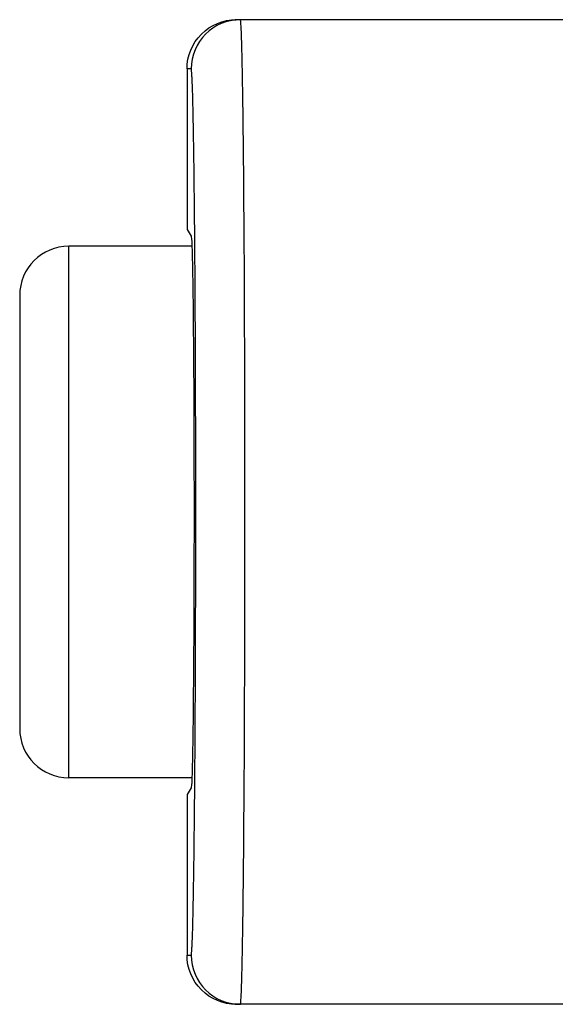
# Model space of a CAD drawing. Header units: millimetres. Extents: x 1279 to 58476, y -6899 to 74987.
# Tile 138 of 250: x 35407 to 35434, y -3626 to -3576. Entities that reach past the tile are written whole.
import ezdxf

# ---------------------------------------------------------------- set-up
doc = ezdxf.new("R2010")
doc.units = ezdxf.units.MM

msp = doc.modelspace()

# ---------------------------------------------------------------- linework, layer by layer
at = {"color": 0, "linetype": 'Continuous'}
for p, q in [((35435.68505865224, -3576.339510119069), (35417.68048599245, -3576.339510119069)), ((35415.39007167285, -3578.839510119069), (35415.18034890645, -3578.839510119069)), ((35415.18034890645, -3578.839510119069), (35415.18034890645, -3586.990408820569)), ((35415.18034890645, -3586.990408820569), (35415.38979750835, -3587.339510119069)), ((35415.57465071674, -3587.353774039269), (35415.57452165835, -3587.338257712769)), ((35415.42846962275, -3587.839510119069), (35409.18034890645, -3587.839510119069)), ((35409.18034890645, -3614.839510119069), (35409.18034890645, -3587.839510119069)), ((35406.68034890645, -3590.339510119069), (35406.68034890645, -3612.339510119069)), ((35415.42846962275, -3614.839510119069), (35409.18034890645, -3614.839510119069)), ((35415.38979750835, -3615.339510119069), (35415.18034890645, -3615.688611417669)), ((35415.57452202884, -3615.340718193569), (35415.57462819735, -3615.327955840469)), ((35415.18034890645, -3615.688611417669), (35415.18034890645, -3623.839510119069)), ((35415.18034890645, -3623.839510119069), (35415.39007167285, -3623.839510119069)), ((35435.68505865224, -3626.339510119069), (35417.68048599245, -3626.339510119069))]:
    msp.add_line(p, q, dxfattribs=at)
for centre, radius, start, end in [((35417.89003271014, -3578.839461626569), 2.4999596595, 90.00224869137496, 180.0011113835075), ((35409.18034890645, -3590.339510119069), 2.5, 90, 180), ((32975.71957263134, -3601.339511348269), 2442.4059916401, 359.6832495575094, 0.3167509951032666), ((35409.18034890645, -3612.339510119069), 2.5, 180, 270), ((35417.89003269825, -3623.839558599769), 2.4999596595, 179.9988888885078, 269.9977515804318)]:
    msp.add_arc(centre, radius, start, end, dxfattribs=at)
at = {"color": 0, "linetype": 'Continuous', "extrusion": (0, 0, -1)}
for centre, major_axis, ratio, start_param, end_param in [((35417.68048599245, -3578.839510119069), (-2.500137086, 0), 0.9999451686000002, 0, 1.5707963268), ((35415.38979750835, -3601.339510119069), (0, 14), 0.0104724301, 0, 3.1415926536), ((35417.68048599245, -3623.839510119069), (-2.500137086, 0), 0.9999451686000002, -1.5707963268, 0)]:
    msp.add_ellipse(centre, major_axis=major_axis, ratio=ratio, start_param=start_param, end_param=end_param, dxfattribs=at)
at = {"color": 0, "linetype": 'Continuous'}
for points, knots in [([(35418.08824119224, -3587.837110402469), (35418.08316230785, -3586.997435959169), (35418.07225274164, -3585.401600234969), (35418.05520765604, -3583.462760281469), (35418.04001763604, -3582.045747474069), (35418.02842524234, -3581.093437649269), (35418.01631053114, -3580.220245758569), (35418.00372566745, -3579.429562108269), (35417.99072680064, -3578.724465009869), (35417.97738347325, -3578.107705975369), (35417.96375626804, -3577.581691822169), (35417.95165830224, -3577.201051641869), (35417.94158556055, -3576.943428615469), (35417.93446184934, -3576.785828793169), (35417.92731051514, -3576.652166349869), (35417.92022747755, -3576.542725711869), (35417.91307897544, -3576.457172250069), (35417.90643620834, -3576.396581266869), (35417.89992265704, -3576.359961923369), (35417.89508369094, -3576.344237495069), (35417.89152923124, -3576.339510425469), (35417.88993459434, -3576.339510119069)], [0, 0, 0, 0, 0.2189842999, 0.4161905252, 0.5056528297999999, 0.5885508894, 0.6645635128, 0.7333959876, 0.7947807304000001, 0.8484781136, 0.8942790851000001, 0.9320062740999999, 0.9477957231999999, 0.9615148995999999, 0.9731515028, 0.9826947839, 0.9901382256, 0.9954788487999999, 0.9987259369, 0.9995841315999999, 1, 1, 1, 1]), ([(35415.57452165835, -3587.338257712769), (35415.56928403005, -3586.709121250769), (35415.55828855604, -3585.517767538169), (35415.54163743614, -3584.072665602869), (35415.52711978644, -3583.022233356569), (35415.51618533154, -3582.319569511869), (35415.50486876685, -3581.676957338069), (35415.49321012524, -3581.096418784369), (35415.48125263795, -3580.579785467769), (35415.46905033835, -3580.128684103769), (35415.45665096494, -3579.744544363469), (35415.44568124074, -3579.466850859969), (35415.43657811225, -3579.279107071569), (35415.43013786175, -3579.164271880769), (35415.42371906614, -3579.067098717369), (35415.41725573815, -3578.987034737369), (35415.41103070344, -3578.925800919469), (35415.40456317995, -3578.879310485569), (35415.39929755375, -3578.855719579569), (35415.39376482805, -3578.839511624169), (35415.39007167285, -3578.839510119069)], [0, 0, 0, 0, 0.2219311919, 0.4202593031, 0.5097828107, 0.5924990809, 0.6681489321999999, 0.7364947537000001, 0.7973209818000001, 0.8504363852, 0.8956746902, 0.9328951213, 0.9484617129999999, 0.9619836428, 0.9734508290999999, 0.9828561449, 0.9901957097, 0.9954701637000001, 0.9986972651, 1, 1, 1, 1]), ([(35415.57462819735, -3615.327955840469), (35415.59286094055, -3613.134594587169), (35415.61781476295, -3608.472363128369), (35415.62987463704, -3601.341177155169), (35415.61782564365, -3594.209804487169), (35415.59287925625, -3589.547322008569), (35415.57465071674, -3587.353774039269)], [0, 0, 0, 0, 0.2352259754, 0.4999865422, 0.7647540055, 1, 1, 1, 1]), ([(35417.88993459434, -3626.339510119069), (35417.89152920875, -3626.339509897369), (35417.89508377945, -3626.334782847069), (35417.89992262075, -3626.319058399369), (35417.90643627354, -3626.282438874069), (35417.91307897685, -3626.221847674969), (35417.92022752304, -3626.136293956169), (35417.92731056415, -3626.026853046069), (35417.93446191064, -3625.893190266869), (35417.94158562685, -3625.735590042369), (35417.95165838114, -3625.477966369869), (35417.96375635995, -3625.097325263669), (35417.97738357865, -3624.571309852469), (35417.99072691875, -3623.954549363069), (35418.00372579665, -3623.249450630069), (35418.01631066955, -3622.458765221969), (35418.02842538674, -3621.585571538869), (35418.04001778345, -3620.633259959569), (35418.05520780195, -3619.216244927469), (35418.07225288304, -3617.277402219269), (35418.08316244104, -3615.681564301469), (35418.08824132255, -3614.841888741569)], [0, 0, 0, 0, 0.0004158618, 0.0012740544, 0.004521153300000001, 0.009861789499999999, 0.0173052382, 0.0268485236, 0.0384851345, 0.0522043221, 0.0679937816, 0.1057209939, 0.1515219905, 0.2052194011, 0.266604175, 0.3354366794, 0.4114493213, 0.4943473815, 0.583809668, 0.7810158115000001, 1, 1, 1, 1]), ([(35415.39007167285, -3623.839510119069), (35415.39376475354, -3623.839509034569), (35415.39929782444, -3623.823300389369), (35415.40456309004, -3623.799709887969), (35415.41103081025, -3623.753218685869), (35415.41725579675, -3623.691984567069), (35415.42371917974, -3623.611920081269), (35415.43013798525, -3623.514746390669), (35415.43657825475, -3623.399910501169), (35415.44568140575, -3623.212165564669), (35415.45665116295, -3622.934470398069), (35415.46905056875, -3622.550328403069), (35415.48125289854, -3622.099224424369), (35415.49321041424, -3621.582588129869), (35415.50486908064, -3621.002046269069), (35415.51618566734, -3620.359430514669), (35415.52712013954, -3619.656762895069), (35415.54163780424, -3618.606325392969), (35415.55828893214, -3617.161216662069), (35415.56928440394, -3615.969857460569), (35415.57452202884, -3615.340718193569)], [0, 0, 0, 0, 0.0013027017, 0.004529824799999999, 0.009804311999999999, 0.0171438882, 0.0265492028, 0.0380163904, 0.0515383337, 0.0671049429, 0.1043254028, 0.1495637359, 0.2026791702, 0.2635054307, 0.3318512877, 0.4075011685, 0.4902174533, 0.5797409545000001, 0.7780689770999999, 1, 1, 1, 1])]:
    msp.add_open_spline(points, degree=3, knots=knots, dxfattribs=at)

doc.saveas('drawing.dxf')
